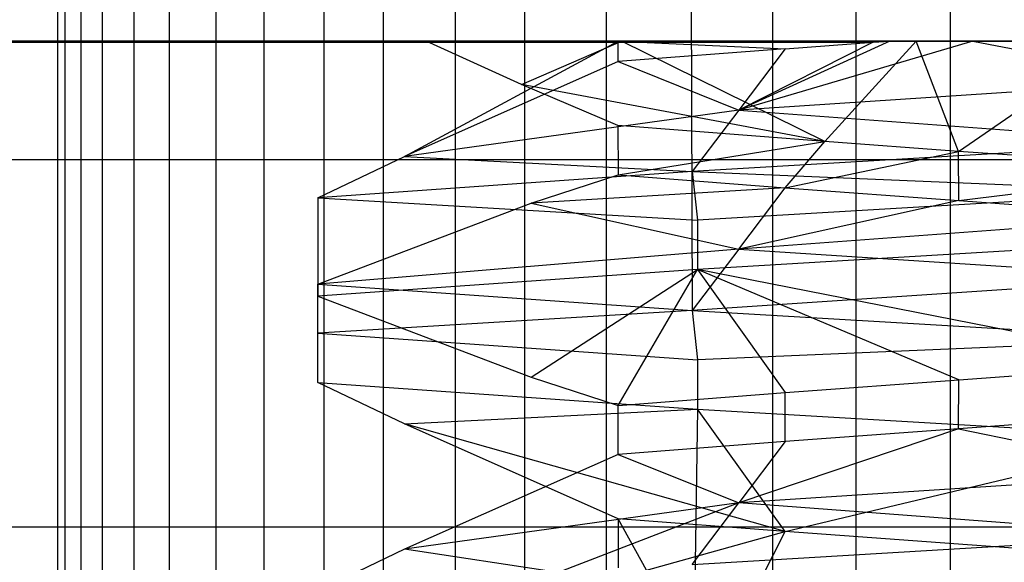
# Model space of a CAD drawing. Extents: x -23.4 to 23.6, y 0.3 to 4.
# Tile 117 of 189: x 17.1127 to 17.1818, y 2.583 to 2.621. Entities that reach past the tile are written whole.
import ezdxf

# ---------------------------------------------------------------- set-up
doc = ezdxf.new("R2010")
doc.units = 0
doc.header["$MEASUREMENT"] = 0
doc.layers.get('0').update_dxf_attribs({"color": 13, "linetype": 'CONTINUOUS'})

# ---------------------------------------------------------------- blocks, each defined once
blk = doc.blocks.new('FOURTY_V_PM_STL')
at = {"color": 0}
for p, q in [((17.115385, 2.796708, -0.154058), (17.115385, 2.529983, -0.154058)), ((17.115385, 2.796708, -0.154058), (17.115385, 2.529983, -0.154058)), ((17.115895, 2.796708, -0.167053), (17.115895, 2.529983, -0.167053)), ((17.115895, 2.796708, -0.167053), (17.115895, 2.529983, -0.167053)), ((17.117021, 2.796708, -0.141157), (17.117021, 2.529983, -0.141157)), ((17.117021, 2.796708, -0.141157), (17.117021, 2.529983, -0.141157)), ((17.118536, 2.796708, -0.179787), (17.118536, 2.529983, -0.179787)), ((17.118536, 2.796708, -0.179787), (17.118536, 2.529983, -0.179787)), ((17.120759, 2.796708, -0.128701), (17.120759, 2.529983, -0.128701)), ((17.120759, 2.796708, -0.128701), (17.120759, 2.529983, -0.128701)), ((17.123238, 2.796708, -0.191912), (17.123238, 2.529983, -0.191912)), ((17.123238, 2.796708, -0.191912), (17.123238, 2.529983, -0.191912)), ((17.126495, 2.796708, -0.11703), (17.126495, 2.529983, -0.11703)), ((17.126495, 2.796708, -0.11703), (17.126495, 2.529983, -0.11703)), ((17.129871, 2.796708, -0.203097), (17.129871, 2.529983, -0.203097)), ((17.129871, 2.796708, -0.203097), (17.129871, 2.529983, -0.203097)), ((17.134075, 2.796708, -0.106462), (17.134075, 2.529983, -0.106462)), ((17.134075, 2.796708, -0.106462), (17.134075, 2.529983, -0.106462)), ((17.138255, 2.796708, -0.213039), (17.138255, 2.529983, -0.213039)), ((17.138255, 2.796708, -0.213039), (17.138255, 2.529983, -0.213039)), ((17.14329, 2.796708, -0.097286), (17.14329, 2.529983, -0.097286)), ((17.14329, 2.796708, -0.097286), (17.14329, 2.529983, -0.097286)), ((17.14816, 2.796708, -0.221465), (17.14816, 2.529983, -0.221465)), ((17.14816, 2.796708, -0.221465), (17.14816, 2.529983, -0.221465)), ((17.15389, 2.796708, -0.089752), (17.15389, 2.529983, -0.089752)), ((17.15389, 2.796708, -0.089752), (17.15389, 2.529983, -0.089752)), ((17.159318, 2.796708, -0.228146), (17.159938, 2.600639, -0.227524)), ((17.159318, 2.796708, -0.228146), (17.159938, 2.600639, -0.227524)), ((17.165585, 2.796708, -0.084066), (17.165585, 2.529983, -0.084066)), ((17.165585, 2.796708, -0.084066), (17.165585, 2.529983, -0.084066)), ((17.171423, 2.796708, -0.232899), (17.171423, 2.529983, -0.232899)), ((17.171423, 2.796708, -0.232899), (17.171423, 2.529983, -0.232899)), ((17.178056, 2.796708, -0.080382), (17.178056, 2.529983, -0.080382)), ((17.178056, 2.796708, -0.080382), (17.178056, 2.529983, -0.080382)), ((23.138932, 2.619543, 0), (-23.16028, 2.619543, 0)), ((23.138932, 2.619543, 0), (-23.16028, 2.619543, 0)), ((23.138932, 2.619543, -0.669291), (-23.16028, 2.619543, -0.669291)), ((23.138932, 2.619543, -0.700787), (-23.16028, 2.619543, -0.700787)), ((23.138932, 2.619543, -0.669291), (-23.16028, 2.619543, -0.669291)), ((23.138932, 2.619543, -0.700787), (-23.16028, 2.619543, -0.700787)), ((17.141265, 2.619543, -0.206693), (-17.154999, 2.619543, -0.206693)), ((17.141265, 2.619543, -0.206693), (-17.154999, 2.619543, -0.206693)), ((23.138932, 2.619543, -0.629921), (4.619248, 2.619543, -0.629921)), ((23.138932, 2.619543, -0.629921), (4.619248, 2.619543, -0.629921)), ((13.879091, 2.619543, -0.108268), (17.154731, 2.619543, -0.108268)), ((13.879091, 2.619543, -0.108268), (17.154731, 2.619543, -0.108268)), ((13.879091, 2.619543, -0.108268), (17.172647, 2.619471, -0.098236)), ((13.879091, 2.619543, -0.108268), (17.179646, 2.619543, -0.095377)), ((13.879091, 2.619543, -0.108268), (17.172647, 2.619471, -0.098236)), ((13.879091, 2.619543, -0.108268), (17.179646, 2.619543, -0.095377)), ((17.139753, 2.611455, -0.108268), (17.154731, 2.619543, -0.108268)), ((17.139753, 2.611455, -0.108268), (17.154731, 2.619543, -0.108268)), ((17.147968, 2.616501, -0.206693), (17.141265, 2.619543, -0.206693)), ((17.141265, 2.619543, -0.206693), (17.154974, 2.619543, -0.220483)), ((17.147968, 2.616501, -0.206693), (17.141265, 2.619543, -0.206693)), ((17.141265, 2.619543, -0.206693), (17.154974, 2.619543, -0.220483)), ((17.147968, 2.616501, -0.206693), (17.154974, 2.619543, -0.220483)), ((17.147968, 2.616501, -0.206693), (17.154974, 2.619543, -0.220483)), ((17.154731, 2.618102, -0.108268), (17.154731, 2.619543, -0.108268)), ((17.154731, 2.619543, -0.108268), (17.166469, 2.619008, -0.100848)), ((17.154974, 2.619543, -0.220483), (17.175661, 2.619543, -0.231655)), ((17.16924, 2.612494, -0.215381), (17.154974, 2.619543, -0.220483)), ((17.16924, 2.612494, -0.215381), (17.154974, 2.619543, -0.220483)), ((17.154974, 2.619543, -0.220483), (17.175661, 2.619543, -0.231655)), ((17.173801, 2.619543, -0.097832), (17.163202, 2.614702, -0.094142)), ((17.179646, 2.619543, -0.095377), (17.163202, 2.614702, -0.094142)), ((17.179646, 2.619543, -0.095377), (17.163202, 2.614702, -0.094142)), ((17.172647, 2.619471, -0.098236), (17.163202, 2.614702, -0.094142)), ((17.166469, 2.619008, -0.100848), (17.172647, 2.619471, -0.098236)), ((17.166469, 2.619008, -0.100848), (17.172647, 2.619471, -0.098236)), ((17.16924, 2.612494, -0.215381), (17.175661, 2.619543, -0.231655)), ((17.16924, 2.612494, -0.215381), (17.175661, 2.619543, -0.231655)), ((17.172647, 2.619471, -0.098236), (17.173801, 2.619543, -0.097832)), ((17.173801, 2.619543, -0.097832), (17.179646, 2.619543, -0.095377)), ((17.173801, 2.619543, -0.097832), (17.179646, 2.619543, -0.095377)), ((17.175661, 2.619543, -0.231655), (17.189878, 2.619543, -0.235277)), ((17.178639, 2.611808, -0.218558), (17.175661, 2.619543, -0.231655)), ((17.178639, 2.611808, -0.218558), (17.175661, 2.619543, -0.231655)), ((17.175661, 2.619543, -0.231655), (17.189878, 2.619543, -0.235277)), ((17.178639, 2.611808, -0.218558), (17.189878, 2.619543, -0.235277)), ((17.178639, 2.611808, -0.218558), (17.189878, 2.619543, -0.235277)), ((17.201216, 2.619543, -0.09146), (17.179646, 2.619543, -0.095377)), ((17.179646, 2.619543, -0.095377), (17.194052, 2.616713, -0.08703)), ((17.179646, 2.619543, -0.095377), (17.194052, 2.616713, -0.08703)), ((17.201216, 2.619543, -0.09146), (17.179646, 2.619543, -0.095377)), ((17.166469, 2.619008, -0.100848), (17.154731, 2.618102, -0.108268)), ((17.166469, 2.619008, -0.100848), (17.163202, 2.614702, -0.094142)), ((17.166469, 2.619008, -0.100848), (17.163202, 2.614702, -0.094142)), ((17.154731, 2.618102, -0.108268), (17.139753, 2.611455, -0.108268)), ((17.154731, 2.618102, -0.108268), (17.139753, 2.611455, -0.108268)), ((17.154731, 2.618102, -0.108268), (17.163202, 2.614702, -0.094142)), ((17.154731, 2.618102, -0.108268), (17.163202, 2.614702, -0.094142)), ((17.15473, 2.613621, -0.206692), (17.147968, 2.616501, -0.206693)), ((17.15473, 2.613621, -0.206692), (17.147968, 2.616501, -0.206693)), ((17.16924, 2.612494, -0.215381), (17.147968, 2.616501, -0.206693)), ((17.16924, 2.612494, -0.215381), (17.147968, 2.616501, -0.206693)), ((17.194052, 2.616713, -0.08703), (17.163202, 2.614702, -0.094142)), ((17.194052, 2.616713, -0.08703), (17.163202, 2.614702, -0.094142)), ((17.163202, 2.614702, -0.094142), (17.139753, 2.611455, -0.108268)), ((17.163202, 2.614702, -0.094142), (17.139753, 2.611455, -0.108268)), ((17.163202, 2.614702, -0.094142), (17.159938, 2.610396, -0.087437)), ((17.163202, 2.614702, -0.094142), (17.159938, 2.610396, -0.087437)), ((17.163202, 2.614702, -0.094142), (17.194052, 2.612407, -0.079571)), ((17.163202, 2.614702, -0.094142), (17.194052, 2.612407, -0.079571)), ((17.15473, 2.613621, -0.206692), (17.154731, 2.610156, -0.206693)), ((17.16924, 2.612494, -0.215381), (17.15473, 2.613621, -0.206692)), ((17.15473, 2.613621, -0.206692), (17.154731, 2.610156, -0.206693)), ((17.16924, 2.612494, -0.215381), (17.15473, 2.613621, -0.206692)), ((17.154731, 2.610156, -0.206693), (17.16924, 2.612494, -0.215381)), ((17.154731, 2.610156, -0.206693), (17.16924, 2.612494, -0.215381)), ((17.194052, 2.612407, -0.079571), (17.159938, 2.610396, -0.087437)), ((17.194052, 2.612407, -0.079571), (17.159938, 2.610396, -0.087437)), ((17.166469, 2.609251, -0.214113), (17.16924, 2.612494, -0.215381)), ((17.166469, 2.609251, -0.214113), (17.16924, 2.612494, -0.215381)), ((17.178639, 2.611808, -0.218558), (17.16924, 2.612494, -0.215381)), ((17.178639, 2.611808, -0.218558), (17.16924, 2.612494, -0.215381)), ((17.166469, 2.609251, -0.214113), (17.178639, 2.611808, -0.218558)), ((17.166469, 2.609251, -0.214113), (17.178639, 2.611808, -0.218558)), ((17.178643, 2.608363, -0.218559), (17.178639, 2.611808, -0.218558)), ((17.178643, 2.608363, -0.218559), (17.178639, 2.611808, -0.218558)), ((17.19617, 2.61053, -0.220437), (17.178639, 2.611808, -0.218558)), ((17.19617, 2.61053, -0.220437), (17.178639, 2.611808, -0.218558)), ((23.138932, 2.61122, -0.79857), (13.879091, 2.61122, -0.79857)), ((23.138932, 2.61122, -0.79857), (13.879091, 2.61122, -0.79857)), ((17.133653, 2.608546, -0.108268), (17.139753, 2.611455, -0.108268)), ((17.133653, 2.608546, -0.108268), (17.139753, 2.611455, -0.108268)), ((17.139753, 2.611455, -0.108268), (17.159938, 2.610396, -0.087437)), ((17.139753, 2.611455, -0.108268), (17.159938, 2.610396, -0.087437)), ((17.159938, 2.610396, -0.087437), (17.133653, 2.608546, -0.108268)), ((17.159938, 2.610396, -0.087437), (17.133653, 2.608546, -0.108268)), ((17.159938, 2.610396, -0.087437), (17.160302, 2.606973, -0.087261)), ((17.159938, 2.610396, -0.087437), (17.160302, 2.606973, -0.087261)), ((17.159938, 2.610396, -0.087437), (17.194052, 2.608962, -0.079571)), ((17.159938, 2.610396, -0.087437), (17.194052, 2.608962, -0.079571)), ((17.178643, 2.608363, -0.218559), (17.19617, 2.61053, -0.220437)), ((17.178643, 2.608363, -0.218559), (17.19617, 2.61053, -0.220437)), ((17.148639, 2.608174, -0.206693), (17.154731, 2.610156, -0.206693)), ((17.148639, 2.608174, -0.206693), (17.154731, 2.610156, -0.206693)), ((17.154731, 2.610156, -0.206693), (17.166469, 2.609251, -0.214113)), ((17.154731, 2.610156, -0.206693), (17.166469, 2.609251, -0.214113)), ((17.166469, 2.609251, -0.214113), (17.148639, 2.608174, -0.206693)), ((17.166469, 2.609251, -0.214113), (17.148639, 2.608174, -0.206693)), ((17.194052, 2.608962, -0.079571), (17.160302, 2.606973, -0.087261)), ((17.194052, 2.608962, -0.079571), (17.160302, 2.606973, -0.087261)), ((17.163202, 2.604945, -0.220818), (17.166469, 2.609251, -0.214113)), ((17.163202, 2.604945, -0.220818), (17.166469, 2.609251, -0.214113)), ((17.166469, 2.609251, -0.214113), (17.178643, 2.608363, -0.218559)), ((17.166469, 2.609251, -0.214113), (17.178643, 2.608363, -0.218559)), ((17.133653, 2.608546, -0.108268), (17.133653, 2.601657, -0.108268)), ((17.133653, 2.608546, -0.108268), (17.160302, 2.606973, -0.087261)), ((17.133653, 2.608546, -0.108268), (17.133653, 2.601657, -0.108268)), ((17.133653, 2.608546, -0.108268), (17.160302, 2.606973, -0.087261)), ((17.133653, 2.602489, -0.206693), (17.148639, 2.608174, -0.206693)), ((17.133653, 2.602489, -0.206693), (17.148639, 2.608174, -0.206693)), ((17.148639, 2.608174, -0.206693), (17.163202, 2.604945, -0.220818)), ((17.148639, 2.608174, -0.206693), (17.163202, 2.604945, -0.220818)), ((17.178643, 2.608363, -0.218559), (17.163202, 2.604945, -0.220818)), ((17.178643, 2.608363, -0.218559), (17.163202, 2.604945, -0.220818)), ((17.178643, 2.608363, -0.218559), (17.194052, 2.60724, -0.220472)), ((17.178643, 2.608363, -0.218559), (17.194052, 2.60724, -0.220472)), ((17.160302, 2.606973, -0.087261), (17.160302, 2.603528, -0.087261)), ((17.160302, 2.606973, -0.087261), (17.160302, 2.603528, -0.087261)), ((17.194052, 2.60724, -0.220472), (17.163202, 2.604945, -0.220818)), ((17.194052, 2.60724, -0.220472), (17.163202, 2.604945, -0.220818)), ((17.194052, 2.605518, -0.079571), (17.160302, 2.603528, -0.087261)), ((17.194052, 2.605518, -0.079571), (17.160302, 2.603528, -0.087261)), ((17.163202, 2.604945, -0.220818), (17.133653, 2.602489, -0.206693)), ((17.163202, 2.604945, -0.220818), (17.133653, 2.602489, -0.206693)), ((17.163202, 2.604945, -0.220818), (17.159938, 2.600639, -0.227524)), ((17.163202, 2.604945, -0.220818), (17.159938, 2.600639, -0.227524)), ((17.163202, 2.604945, -0.220818), (17.194052, 2.602934, -0.227931)), ((17.163202, 2.604945, -0.220818), (17.194052, 2.602934, -0.227931)), ((17.160302, 2.603528, -0.087261), (17.133653, 2.601657, -0.108268)), ((17.160302, 2.603528, -0.087261), (17.133653, 2.601657, -0.108268)), ((17.148639, 2.595971, -0.108268), (17.160302, 2.603528, -0.087261)), ((17.148639, 2.595971, -0.108268), (17.160302, 2.603528, -0.087261)), ((17.154731, 2.593988, -0.108268), (17.160302, 2.603528, -0.087261)), ((17.154731, 2.593988, -0.108268), (17.160302, 2.603528, -0.087261)), ((17.160302, 2.603528, -0.087261), (17.166469, 2.594894, -0.100848)), ((17.194052, 2.596905, -0.094488), (17.160302, 2.603528, -0.087261)), ((17.194052, 2.596905, -0.094488), (17.160302, 2.603528, -0.087261)), ((17.178643, 2.595782, -0.096402), (17.160302, 2.603528, -0.087261)), ((17.178643, 2.595782, -0.096402), (17.160302, 2.603528, -0.087261)), ((17.160302, 2.603528, -0.087261), (17.166469, 2.594894, -0.100848)), ((17.194052, 2.602934, -0.227931), (17.159938, 2.600639, -0.227524)), ((17.194052, 2.602934, -0.227931), (17.159938, 2.600639, -0.227524)), ((17.133653, 2.599044, -0.206693), (17.133653, 2.602489, -0.206693)), ((17.133653, 2.602489, -0.206693), (17.159938, 2.600639, -0.227524)), ((17.133653, 2.602489, -0.206693), (17.159938, 2.600639, -0.227524)), ((17.133653, 2.599044, -0.206693), (17.133653, 2.602489, -0.206693)), ((17.133653, 2.601657, -0.108268), (17.148639, 2.595971, -0.108268)), ((17.133653, 2.601657, -0.108268), (17.148639, 2.595971, -0.108268)), ((17.159938, 2.600639, -0.227524), (17.133653, 2.599044, -0.206693)), ((17.159938, 2.600639, -0.227524), (17.133653, 2.599044, -0.206693)), ((17.159938, 2.600639, -0.227524), (17.194052, 2.598628, -0.235389)), ((17.159938, 2.600639, -0.227524), (17.194052, 2.598628, -0.235389)), ((17.159938, 2.600639, -0.227524), (17.160302, 2.597172, -0.2277)), ((17.159938, 2.600639, -0.227524), (17.160302, 2.597172, -0.2277)), ((17.159938, 2.600639, -0.227524), (17.160302, 2.597172, -0.2277)), ((17.159938, 2.600639, -0.227524), (17.160302, 2.597172, -0.2277)), ((17.133653, 2.595599, -0.206693), (17.133653, 2.599044, -0.206693)), ((17.133653, 2.599044, -0.206693), (17.160302, 2.597172, -0.2277)), ((17.133653, 2.599044, -0.206693), (17.160302, 2.597172, -0.2277)), ((17.133653, 2.595599, -0.206693), (17.133653, 2.599044, -0.206693)), ((17.194052, 2.598628, -0.235389), (17.160302, 2.597172, -0.2277)), ((17.194052, 2.598628, -0.235389), (17.160302, 2.597172, -0.2277)), ((17.160302, 2.597172, -0.2277), (17.160302, 2.593727, -0.2277)), ((17.160302, 2.597172, -0.2277), (17.160302, 2.593727, -0.2277)), ((17.160302, 2.597172, -0.2277), (17.160302, 2.593727, -0.2277)), ((17.160302, 2.597172, -0.2277), (17.160302, 2.593727, -0.2277)), ((17.178643, 2.595782, -0.096402), (17.194052, 2.596905, -0.094488)), ((17.178643, 2.595782, -0.096402), (17.194052, 2.596905, -0.094488)), ((17.148639, 2.595971, -0.108268), (17.154731, 2.593988, -0.108268)), ((17.148639, 2.595971, -0.108268), (17.154731, 2.593988, -0.108268)), ((17.166469, 2.594894, -0.100848), (17.178643, 2.595782, -0.096402)), ((17.166469, 2.594894, -0.100848), (17.178643, 2.595782, -0.096402)), ((17.17864, 2.592337, -0.096402), (17.178643, 2.595782, -0.096402)), ((17.17864, 2.592337, -0.096402), (17.178643, 2.595782, -0.096402)), ((17.139753, 2.59269, -0.206693), (17.133653, 2.595599, -0.206693)), ((17.133653, 2.595599, -0.206693), (17.160302, 2.593727, -0.2277)), ((17.139753, 2.59269, -0.206693), (17.133653, 2.595599, -0.206693)), ((17.133653, 2.595599, -0.206693), (17.160302, 2.593727, -0.2277)), ((17.154731, 2.593988, -0.108268), (17.166469, 2.594894, -0.100848)), ((17.154731, 2.593988, -0.108268), (17.166469, 2.594894, -0.100848)), ((17.166469, 2.591449, -0.100848), (17.166469, 2.594894, -0.100848)), ((17.166469, 2.591449, -0.100848), (17.166469, 2.594894, -0.100848)), ((17.139753, 2.59269, -0.206693), (17.160302, 2.593727, -0.2277)), ((17.139753, 2.59269, -0.206693), (17.160302, 2.593727, -0.2277)), ((17.154731, 2.590541, -0.108268), (17.154731, 2.593988, -0.108268)), ((17.154731, 2.590541, -0.108268), (17.154731, 2.593988, -0.108268)), ((17.160302, 2.593727, -0.2277), (17.159318, 2.529983, -0.228146)), ((17.160302, 2.593727, -0.2277), (17.159318, 2.529983, -0.228146)), ((17.160302, 2.593727, -0.2277), (17.194052, 2.591738, -0.235389)), ((17.166469, 2.585137, -0.214113), (17.160302, 2.593727, -0.2277)), ((17.166469, 2.585137, -0.214113), (17.160302, 2.593727, -0.2277)), ((17.160302, 2.593727, -0.2277), (17.194052, 2.591738, -0.235389)), ((17.194052, 2.59346, -0.094488), (17.17864, 2.592337, -0.096402)), ((17.194052, 2.59346, -0.094488), (17.17864, 2.592337, -0.096402)), ((17.154731, 2.586041, -0.206693), (17.139753, 2.59269, -0.206693)), ((17.154731, 2.586041, -0.206693), (17.139753, 2.59269, -0.206693)), ((17.166469, 2.585137, -0.214113), (17.139753, 2.59269, -0.206693)), ((17.166469, 2.585137, -0.214113), (17.139753, 2.59269, -0.206693)), ((17.17864, 2.592337, -0.096402), (17.163202, 2.587143, -0.094142)), ((17.17864, 2.592337, -0.096402), (17.163202, 2.587143, -0.094142)), ((17.17864, 2.592337, -0.096402), (17.166469, 2.591449, -0.100848)), ((17.17864, 2.592337, -0.096402), (17.166469, 2.591449, -0.100848)), ((17.17864, 2.592337, -0.096402), (17.194052, 2.589154, -0.08703)), ((17.17864, 2.592337, -0.096402), (17.194052, 2.589154, -0.08703)), ((17.166469, 2.585137, -0.214113), (17.194052, 2.591738, -0.235389)), ((17.166469, 2.585137, -0.214113), (17.194052, 2.591738, -0.235389)), ((17.166469, 2.591449, -0.100848), (17.154731, 2.590541, -0.108268)), ((17.166469, 2.591449, -0.100848), (17.154731, 2.590541, -0.108268)), ((17.166469, 2.591449, -0.100848), (17.163202, 2.587143, -0.094142)), ((17.166469, 2.591449, -0.100848), (17.163202, 2.587143, -0.094142)), ((17.154731, 2.590541, -0.108268), (17.139753, 2.583896, -0.108268)), ((17.154731, 2.590541, -0.108268), (17.139753, 2.583896, -0.108268)), ((17.154731, 2.590541, -0.108268), (17.163202, 2.587143, -0.094142)), ((17.154731, 2.590541, -0.108268), (17.163202, 2.587143, -0.094142)), ((17.194052, 2.589154, -0.08703), (17.163202, 2.587143, -0.094142)), ((17.194052, 2.589154, -0.08703), (17.163202, 2.587143, -0.094142)), ((17.163202, 2.587143, -0.094142), (17.139753, 2.583896, -0.108268)), ((17.163202, 2.587143, -0.094142), (17.139753, 2.583896, -0.108268)), ((17.163202, 2.587143, -0.094142), (17.150532, 2.582271, -0.09286)), ((17.163202, 2.587143, -0.094142), (17.150532, 2.582271, -0.09286)), ((17.159938, 2.582837, -0.087437), (17.163202, 2.587143, -0.094142)), ((17.159938, 2.582837, -0.087437), (17.163202, 2.587143, -0.094142)), ((17.194052, 2.584848, -0.079571), (17.163202, 2.587143, -0.094142)), ((17.194052, 2.584848, -0.079571), (17.163202, 2.587143, -0.094142)), ((17.15672, 2.582431, -0.208219), (17.154731, 2.586041, -0.206693)), ((17.166469, 2.585137, -0.214113), (17.154731, 2.586041, -0.206693)), ((17.154731, 2.586041, -0.206693), (17.154731, 2.582598, -0.206693)), ((17.166469, 2.585137, -0.214113), (17.154731, 2.586041, -0.206693)), ((-23.16028, 2.585476, -0.006083), (23.138932, 2.585476, -0.006083)), ((-23.16028, 2.585476, -0.006083), (23.138932, 2.585476, -0.006083)), ((17.15672, 2.582431, -0.208219), (17.166469, 2.585137, -0.214113)), ((17.15672, 2.582431, -0.208219), (17.166469, 2.585137, -0.214113)), ((17.159938, 2.582837, -0.087437), (17.194052, 2.584848, -0.079571)), ((17.159938, 2.582837, -0.087437), (17.194052, 2.584848, -0.079571)), ((17.16478, 2.581815, -0.213259), (17.166469, 2.585137, -0.214113)), ((17.16478, 2.581815, -0.213259), (17.166469, 2.585137, -0.214113)), ((17.194052, 2.583126, -0.220472), (17.166469, 2.585137, -0.214113)), ((17.194052, 2.583126, -0.220472), (17.166469, 2.585137, -0.214113)), ((17.139753, 2.583896, -0.108268), (17.133653, 2.580987, -0.108268)), ((17.139753, 2.583896, -0.108268), (17.133653, 2.580987, -0.108268)), ((17.150532, 2.582271, -0.09286), (17.139753, 2.583896, -0.108268)), ((17.150532, 2.582271, -0.09286), (17.139753, 2.583896, -0.108268))]:
    blk.add_line(p, q, dxfattribs=at)

msp = doc.modelspace()

# ---------------------------------------------------------------- block references
at = {"color": 0}
msp.add_blockref('FOURTY_V_PM_STL', (0, 0), dxfattribs=at)

doc.saveas('drawing.dxf')
